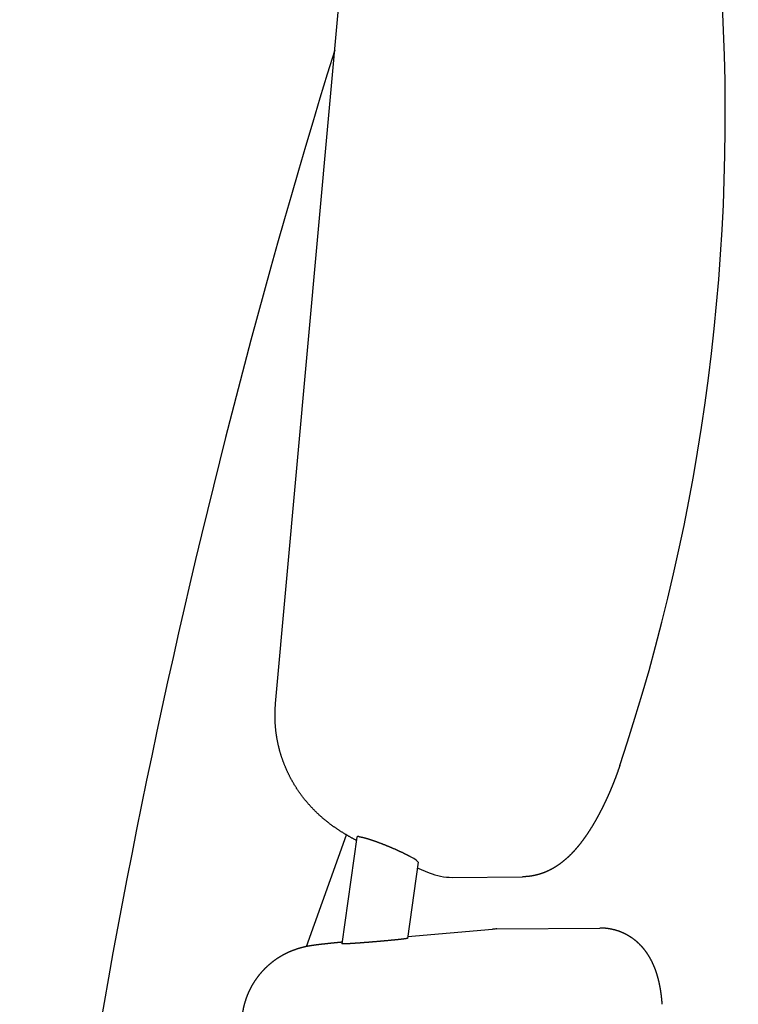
# Model space of a CAD drawing. Extents: x 1292 to 96515, y -55444 to 58338.
# Tile 26 of 80: x 16156 to 16427, y -52522 to -52151. Entities that reach past the tile are written whole.
import ezdxf

# ---------------------------------------------------------------- set-up
doc = ezdxf.new("R2010")
doc.units = 0
doc.layers.get('0').update_dxf_attribs({"linetype": 'CONTINUOUS'})

msp = doc.modelspace()

# ---------------------------------------------------------------- linework, layer by layer
at = {"color": 104, "linetype": 'Continuous'}
for p, q in [((16252.73, -52408.57), (16277.24, -52137.97)), ((16264.34, -52500.1), (16279.42, -52458.07)), ((16283.35, -52458.88), (16277.73, -52499.09)), ((16306.38, -52468.37), (16302.38, -52497.02)), ((16306.09, -52470.45), (16310.61, -52472.35)), ((16319.26, -52474.05), (16345.73, -52473.83)), ((16302.49, -52496.28), (16334.46, -52493.54)), ((16336.05, -52493.47), (16374.87, -52493.15))]:
    msp.add_line(p, q, dxfattribs=at)
for centre, radius, start, end in [((19082.21, -53032.55), 2938.9, 162.78268, 174.59205), ((16319.06, -52452.21), 21.84, 247.2494, 270.5261), ((16336.22, -52514.14), 20.67, 90.4697, 94.8925)]:
    msp.add_arc(centre, radius, start, end, dxfattribs=at)
for centre, major_axis, ratio, start_param, end_param in [((15697.01, -52186.7), (6.22, -749.95), 0.966771, 1.229649, 1.629756), ((16294.81, -52463.71), (11.45, -4.87), 0.106293, 2.819038, 3.170224), ((16294.85, -52463.63), (11.52, -4.78), 0.105297, 0.027412, 0.755838)]:
    msp.add_ellipse(centre, major_axis=major_axis, ratio=ratio, start_param=start_param, end_param=end_param, dxfattribs=at)
for points, knots in [([(16283.17, -52460.16), (16283.04, -52460.1), (16282.79, -52459.96), (16282.42, -52459.76), (16282.04, -52459.56), (16281.67, -52459.35), (16281.3, -52459.15), (16280.93, -52458.94), (16280.56, -52458.73), (16280.19, -52458.52), (16279.82, -52458.31), (16279.46, -52458.09), (16279.09, -52457.87), (16278.73, -52457.65), (16278.36, -52457.43), (16278, -52457.21), (16277.64, -52456.98), (16277.28, -52456.76), (16276.92, -52456.53), (16276.57, -52456.29), (16276.21, -52456.06), (16275.86, -52455.82), (16275.51, -52455.58), (16275.16, -52455.34), (16274.81, -52455.1), (16274.46, -52454.85), (16274.12, -52454.6), (16273.78, -52454.35), (16273.44, -52454.1), (16273.1, -52453.84), (16272.76, -52453.59), (16272.42, -52453.33), (16272.09, -52453.06), (16271.76, -52452.8), (16271.43, -52452.53), (16271.1, -52452.26), (16270.77, -52451.98), (16270.45, -52451.71), (16270.13, -52451.43), (16269.81, -52451.15), (16269.49, -52450.87), (16269.18, -52450.58), (16268.87, -52450.29), (16268.56, -52450), (16268.25, -52449.71), (16267.94, -52449.41), (16267.64, -52449.11), (16267.34, -52448.81), (16267.04, -52448.51), (16266.74, -52448.21), (16266.45, -52447.9), (16266.16, -52447.59), (16265.87, -52447.28), (16265.59, -52446.96), (16265.3, -52446.64), (16265.02, -52446.33), (16264.74, -52446), (16264.47, -52445.68), (16264.2, -52445.35), (16263.93, -52445.02), (16263.66, -52444.69), (16263.4, -52444.36), (16263.14, -52444.02), (16262.88, -52443.69), (16262.62, -52443.35), (16262.37, -52443.01), (16262.12, -52442.66), (16261.87, -52442.32), (16261.63, -52441.97), (16261.38, -52441.62), (16261.14, -52441.27), (16260.91, -52440.91), (16260.67, -52440.56), (16260.44, -52440.2), (16260.22, -52439.84), (16259.99, -52439.48), (16259.77, -52439.12), (16259.55, -52438.75), (16259.34, -52438.39), (16259.13, -52438.02), (16258.92, -52437.65), (16258.71, -52437.28), (16258.51, -52436.9), (16258.31, -52436.53), (16258.11, -52436.15), (16257.92, -52435.77), (16257.73, -52435.39), (16257.54, -52435.01), (16257.36, -52434.62), (16257.18, -52434.24), (16257.01, -52433.85), (16256.83, -52433.46), (16256.66, -52433.07), (16256.5, -52432.68), (16256.33, -52432.29), (16256.17, -52431.9), (16256.02, -52431.5), (16255.86, -52431.1), (16255.71, -52430.71), (16255.56, -52430.31), (16255.42, -52429.91), (16255.28, -52429.51), (16255.14, -52429.1), (16255.01, -52428.7), (16254.87, -52428.3), (16254.75, -52427.89), (16254.62, -52427.48), (16254.5, -52427.08), (16254.39, -52426.67), (16254.27, -52426.26), (16254.17, -52425.85), (16254.06, -52425.44), (16253.96, -52425.02), (16253.86, -52424.61), (16253.76, -52424.2), (16253.67, -52423.78), (16253.58, -52423.36), (16253.5, -52422.95), (16253.41, -52422.53), (16253.34, -52422.11), (16253.26, -52421.69), (16253.19, -52421.28), (16253.12, -52420.86), (16253.06, -52420.44), (16253, -52420.01), (16252.94, -52419.59), (16252.89, -52419.17), (16252.84, -52418.75), (16252.79, -52418.33), (16252.75, -52417.9), (16252.71, -52417.48), (16252.68, -52417.06), (16252.65, -52416.63), (16252.62, -52416.21), (16252.59, -52415.78), (16252.57, -52415.36), (16252.55, -52414.94), (16252.54, -52414.51), (16252.53, -52414.09), (16252.52, -52413.66), (16252.52, -52413.24), (16252.52, -52412.81), (16252.53, -52412.39), (16252.53, -52411.96), (16252.55, -52411.54), (16252.56, -52411.11), (16252.58, -52410.69), (16252.6, -52410.26), (16252.63, -52409.84), (16252.66, -52409.41), (16252.69, -52408.99), (16252.71, -52408.71), (16252.73, -52408.57)], [0, 0, 0, 0, 0.425044, 0.850087, 1.275128, 1.70017, 2.125214, 2.550258, 2.975303, 3.400347, 3.825389, 4.250431, 4.675472, 5.100513, 5.525555, 5.950596, 6.375638, 6.80068, 7.225723, 7.650765, 8.075807, 8.50085, 8.925895, 9.350941, 9.775983, 10.201024, 10.62607, 11.051124, 11.476186, 11.901252, 12.326317, 12.751379, 13.176441, 13.601506, 14.026575, 14.451649, 14.876726, 15.301806, 15.726888, 16.15197, 16.577053, 17.002137, 17.427224, 17.852313, 18.277405, 18.702499, 19.127595, 19.55269, 19.977784, 20.402875, 20.827964, 21.253052, 21.678142, 22.103235, 22.528331, 22.953428, 23.378526, 23.803624, 24.228723, 24.653821, 25.07892, 25.504025, 25.929136, 26.354256, 26.779385, 27.204523, 27.62967, 28.054823, 28.479982, 28.905144, 29.330306, 29.755467, 30.180627, 30.605785, 31.030941, 31.456097, 31.881255, 32.306417, 32.731584, 33.156756, 33.581931, 34.007108, 34.432286, 34.857464, 35.282642, 35.707818, 36.132993, 36.558166, 36.983338, 37.408511, 37.833688, 38.258869, 38.684055, 39.109245, 39.534437, 39.95963, 40.384819, 40.81, 41.235168, 41.660319, 42.08545, 42.510561, 42.935653, 43.360731, 43.7858, 44.210867, 44.635941, 45.061025, 45.486118, 45.911218, 46.336325, 46.761434, 47.186539, 47.61164, 48.036735, 48.461827, 48.886915, 49.312002, 49.737089, 50.162178, 50.587269, 51.012362, 51.437457, 51.862553, 52.287649, 52.712745, 53.137841, 53.562935, 53.988029, 54.413122, 54.838215, 55.263308, 55.6884, 56.113492, 56.538585, 56.963678, 57.388773, 57.813869, 58.238967, 58.664066, 59.089166, 59.514264, 59.93936, 60.364451, 60.789536, 61.214615, 61.639689, 62.064764, 62.489846, 62.914941, 63.340054, 63.76519, 63.76519, 63.76519, 63.76519]), ([(16382.34, -52431.95), (16382.32, -52432), (16382.29, -52432.1), (16382.23, -52432.26), (16382.18, -52432.42), (16382.13, -52432.57), (16382.08, -52432.73), (16382.02, -52432.88), (16381.97, -52433.04), (16381.92, -52433.19), (16381.86, -52433.35), (16381.81, -52433.5), (16381.75, -52433.66), (16381.7, -52433.81), (16381.64, -52433.97), (16381.59, -52434.12), (16381.54, -52434.28), (16381.48, -52434.43), (16381.42, -52434.58), (16381.37, -52434.74), (16381.31, -52434.89), (16381.26, -52435.05), (16381.2, -52435.2), (16381.15, -52435.36), (16381.09, -52435.51), (16381.03, -52435.66), (16380.98, -52435.82), (16380.92, -52435.97), (16380.86, -52436.12), (16380.8, -52436.28), (16380.75, -52436.43), (16380.69, -52436.59), (16380.63, -52436.74), (16380.57, -52436.89), (16380.51, -52437.05), (16380.45, -52437.2), (16380.4, -52437.35), (16380.34, -52437.5), (16380.28, -52437.66), (16380.22, -52437.81), (16380.16, -52437.96), (16380.1, -52438.12), (16380.04, -52438.27), (16379.98, -52438.42), (16379.92, -52438.57), (16379.86, -52438.73), (16379.79, -52438.88), (16379.73, -52439.03), (16379.67, -52439.18), (16379.61, -52439.34), (16379.55, -52439.49), (16379.49, -52439.64), (16379.43, -52439.79), (16379.36, -52439.94), (16379.3, -52440.09), (16379.24, -52440.25), (16379.17, -52440.4), (16379.11, -52440.55), (16379.05, -52440.7), (16378.98, -52440.85), (16378.92, -52441), (16378.86, -52441.15), (16378.79, -52441.3), (16378.73, -52441.46), (16378.66, -52441.61), (16378.6, -52441.76), (16378.53, -52441.91), (16378.47, -52442.06), (16378.4, -52442.21), (16378.34, -52442.36), (16378.27, -52442.51), (16378.21, -52442.66), (16378.14, -52442.81), (16378.07, -52442.96), (16378.01, -52443.11), (16377.94, -52443.26), (16377.87, -52443.41), (16377.81, -52443.56), (16377.74, -52443.71), (16377.67, -52443.86), (16377.6, -52444.01), (16377.54, -52444.16), (16377.47, -52444.31), (16377.4, -52444.46), (16377.33, -52444.6), (16377.26, -52444.75), (16377.19, -52444.9), (16377.12, -52445.05), (16377.05, -52445.2), (16376.98, -52445.35), (16376.91, -52445.5), (16376.84, -52445.64), (16376.77, -52445.79), (16376.7, -52445.94), (16376.63, -52446.09), (16376.56, -52446.24), (16376.49, -52446.38), (16376.42, -52446.53), (16376.35, -52446.68), (16376.28, -52446.83), (16376.2, -52446.97), (16376.13, -52447.12), (16376.06, -52447.27), (16375.99, -52447.42), (16375.91, -52447.56), (16375.84, -52447.71), (16375.77, -52447.86), (16375.69, -52448), (16375.62, -52448.15), (16375.55, -52448.3), (16375.47, -52448.44), (16375.4, -52448.59), (16375.32, -52448.73), (16375.25, -52448.88), (16375.17, -52449.03), (16375.1, -52449.17), (16375.02, -52449.32), (16374.94, -52449.46), (16374.87, -52449.61), (16374.79, -52449.75), (16374.72, -52449.9), (16374.64, -52450.04), (16374.56, -52450.19), (16374.48, -52450.33), (16374.41, -52450.48), (16374.33, -52450.62), (16374.25, -52450.77), (16374.17, -52450.91), (16374.1, -52451.05), (16374.02, -52451.2), (16373.94, -52451.34), (16373.86, -52451.49), (16373.78, -52451.63), (16373.7, -52451.77), (16373.62, -52451.92), (16373.54, -52452.06), (16373.46, -52452.2), (16373.38, -52452.35), (16373.3, -52452.49), (16373.22, -52452.63), (16373.13, -52452.77), (16373.05, -52452.92), (16372.97, -52453.06), (16372.89, -52453.2), (16372.81, -52453.34), (16372.72, -52453.48), (16372.64, -52453.62), (16372.56, -52453.77), (16372.47, -52453.91), (16372.39, -52454.05), (16372.31, -52454.19), (16372.22, -52454.33), (16372.14, -52454.47), (16372.05, -52454.61), (16371.97, -52454.75), (16371.88, -52454.89), (16371.8, -52455.03), (16371.71, -52455.17), (16371.63, -52455.31), (16371.54, -52455.45), (16371.45, -52455.59), (16371.36, -52455.73), (16371.28, -52455.87), (16371.19, -52456.01), (16371.1, -52456.14), (16371.01, -52456.28), (16370.93, -52456.42), (16370.84, -52456.56), (16370.75, -52456.7), (16370.66, -52456.83), (16370.57, -52456.97), (16370.48, -52457.11), (16370.39, -52457.25), (16370.3, -52457.38), (16370.21, -52457.52), (16370.12, -52457.66), (16370.02, -52457.79), (16369.93, -52457.93), (16369.84, -52458.06), (16369.75, -52458.2), (16369.65, -52458.33), (16369.56, -52458.47), (16369.47, -52458.6), (16369.37, -52458.74), (16369.28, -52458.87), (16369.19, -52459.01), (16369.09, -52459.14), (16369, -52459.27), (16368.9, -52459.41), (16368.81, -52459.54), (16368.71, -52459.67), (16368.61, -52459.81), (16368.52, -52459.94), (16368.42, -52460.07), (16368.32, -52460.2), (16368.22, -52460.34), (16368.12, -52460.47), (16368.03, -52460.6), (16367.93, -52460.73), (16367.83, -52460.86), (16367.73, -52460.99), (16367.63, -52461.12), (16367.53, -52461.25), (16367.43, -52461.38), (16367.33, -52461.51), (16367.22, -52461.64), (16367.12, -52461.76), (16367.02, -52461.89), (16366.92, -52462.02), (16366.81, -52462.15), (16366.71, -52462.28), (16366.61, -52462.4), (16366.5, -52462.53), (16366.4, -52462.65), (16366.29, -52462.78), (16366.19, -52462.91), (16366.08, -52463.03), (16365.97, -52463.16), (16365.87, -52463.28), (16365.76, -52463.4), (16365.65, -52463.53), (16365.54, -52463.65), (16365.43, -52463.77), (16365.32, -52463.9), (16365.21, -52464.02), (16365.1, -52464.14), (16364.99, -52464.26), (16364.88, -52464.38), (16364.77, -52464.5), (16364.66, -52464.62), (16364.55, -52464.74), (16364.43, -52464.86), (16364.32, -52464.98), (16364.21, -52465.1), (16364.09, -52465.22), (16363.98, -52465.33), (16363.86, -52465.45), (16363.75, -52465.57), (16363.63, -52465.68), (16363.51, -52465.8), (16363.4, -52465.91), (16363.28, -52466.03), (16363.16, -52466.14), (16363.04, -52466.25), (16362.92, -52466.37), (16362.8, -52466.48), (16362.68, -52466.59), (16362.56, -52466.7), (16362.44, -52466.81), (16362.32, -52466.92), (16362.2, -52467.03), (16362.07, -52467.14), (16361.95, -52467.25), (16361.83, -52467.35), (16361.7, -52467.46), (16361.58, -52467.57), (16361.45, -52467.67), (16361.33, -52467.78), (16361.2, -52467.88), (16361.07, -52467.99), (16360.95, -52468.09), (16360.82, -52468.19), (16360.69, -52468.29), (16360.56, -52468.4), (16360.43, -52468.5), (16360.3, -52468.6), (16360.17, -52468.69), (16360.04, -52468.79), (16359.91, -52468.89), (16359.77, -52468.99), (16359.64, -52469.08), (16359.51, -52469.18), (16359.37, -52469.27), (16359.24, -52469.37), (16359.1, -52469.46), (16358.97, -52469.55), (16358.83, -52469.64), (16358.69, -52469.74), (16358.56, -52469.83), (16358.42, -52469.91), (16358.28, -52470), (16358.14, -52470.09), (16358, -52470.18), (16357.86, -52470.26), (16357.72, -52470.35), (16357.58, -52470.43), (16357.44, -52470.51), (16357.3, -52470.6), (16357.16, -52470.68), (16357.01, -52470.76), (16356.87, -52470.84), (16356.73, -52470.92), (16356.58, -52471), (16356.44, -52471.07), (16356.29, -52471.15), (16356.15, -52471.22), (16356, -52471.3), (16355.85, -52471.37), (16355.71, -52471.44), (16355.56, -52471.51), (16355.41, -52471.58), (16355.26, -52471.65), (16355.11, -52471.72), (16354.96, -52471.79), (16354.81, -52471.86), (16354.66, -52471.92), (16354.51, -52471.99), (16354.36, -52472.05), (16354.21, -52472.11), (16354.05, -52472.17), (16353.9, -52472.23), (16353.75, -52472.29), (16353.6, -52472.35), (16353.44, -52472.41), (16353.29, -52472.46), (16353.13, -52472.52), (16352.98, -52472.57), (16352.82, -52472.63), (16352.67, -52472.68), (16352.51, -52472.73), (16352.35, -52472.78), (16352.2, -52472.83), (16352.04, -52472.87), (16351.88, -52472.92), (16351.73, -52472.97), (16351.57, -52473.01), (16351.41, -52473.05), (16351.25, -52473.1), (16351.09, -52473.14), (16350.93, -52473.18), (16350.77, -52473.21), (16350.61, -52473.25), (16350.45, -52473.29), (16350.29, -52473.32), (16350.13, -52473.36), (16349.97, -52473.39), (16349.81, -52473.42), (16349.65, -52473.45), (16349.49, -52473.48), (16349.33, -52473.51), (16349.16, -52473.54), (16349, -52473.56), (16348.84, -52473.59), (16348.68, -52473.61), (16348.52, -52473.63), (16348.35, -52473.66), (16348.19, -52473.68), (16348.03, -52473.69), (16347.86, -52473.71), (16347.7, -52473.73), (16347.54, -52473.74), (16347.37, -52473.76), (16347.21, -52473.77), (16347.05, -52473.78), (16346.88, -52473.79), (16346.72, -52473.8), (16346.55, -52473.81), (16346.39, -52473.82), (16346.23, -52473.82), (16346.06, -52473.83), (16345.9, -52473.83), (16345.79, -52473.83), (16345.73, -52473.83)], [0, 0, 0, 0, 0.164049, 0.328097, 0.492145, 0.656193, 0.820241, 0.984289, 1.148337, 1.312385, 1.476433, 1.640481, 1.804529, 1.968577, 2.132625, 2.296673, 2.460721, 2.624769, 2.788816, 2.952864, 3.116912, 3.28096, 3.445008, 3.609056, 3.773104, 3.937152, 4.1012, 4.265248, 4.429296, 4.593344, 4.757392, 4.92144, 5.085488, 5.249536, 5.413584, 5.577632, 5.74168, 5.905728, 6.069776, 6.233824, 6.397872, 6.56192, 6.725968, 6.890016, 7.054064, 7.218112, 7.38216, 7.546208, 7.710256, 7.874304, 8.038352, 8.2024, 8.366448, 8.530496, 8.694544, 8.858592, 9.022639, 9.186687, 9.350735, 9.514783, 9.678831, 9.842879, 10.006927, 10.170975, 10.335023, 10.499071, 10.663119, 10.827167, 10.991215, 11.155263, 11.319311, 11.483359, 11.647407, 11.811455, 11.975503, 12.139551, 12.303599, 12.467647, 12.631695, 12.795743, 12.959791, 13.123839, 13.287887, 13.451935, 13.615983, 13.780031, 13.944079, 14.108127, 14.272175, 14.436223, 14.600271, 14.764319, 14.928367, 15.092415, 15.256463, 15.420511, 15.584559, 15.748607, 15.912655, 16.076703, 16.240751, 16.404799, 16.568847, 16.732895, 16.896943, 17.060991, 17.225039, 17.389087, 17.553136, 17.717184, 17.881232, 18.04528, 18.209328, 18.373376, 18.537424, 18.701472, 18.86552, 19.029568, 19.193616, 19.357664, 19.521712, 19.68576, 19.849808, 20.013856, 20.177904, 20.341952, 20.506, 20.670049, 20.834097, 20.998145, 21.162193, 21.326241, 21.490289, 21.654337, 21.818385, 21.982433, 22.146481, 22.310529, 22.474578, 22.638626, 22.802674, 22.966722, 23.13077, 23.294818, 23.458866, 23.622914, 23.786963, 23.951011, 24.115059, 24.279107, 24.443155, 24.607203, 24.771252, 24.9353, 25.099348, 25.263396, 25.427444, 25.591492, 25.755541, 25.919589, 26.083637, 26.247685, 26.411734, 26.575782, 26.73983, 26.903878, 27.067926, 27.231975, 27.396023, 27.560071, 27.72412, 27.888168, 28.052216, 28.216264, 28.380313, 28.544361, 28.708409, 28.872458, 29.036506, 29.200554, 29.364603, 29.528651, 29.6927, 29.856748, 30.020796, 30.184845, 30.348893, 30.512942, 30.67699, 30.841039, 31.005087, 31.169136, 31.333184, 31.497233, 31.661281, 31.82533, 31.989378, 32.153427, 32.317476, 32.481524, 32.645573, 32.809622, 32.97367, 33.137719, 33.301768, 33.465816, 33.629865, 33.793914, 33.957963, 34.122012, 34.286061, 34.450109, 34.614158, 34.778207, 34.942256, 35.106305, 35.270354, 35.434404, 35.598453, 35.762502, 35.926552, 36.090601, 36.25465, 36.4187, 36.582749, 36.746799, 36.910849, 37.074898, 37.238948, 37.402998, 37.567048, 37.731098, 37.895147, 38.059197, 38.223247, 38.387298, 38.551348, 38.715398, 38.879448, 39.043499, 39.207549, 39.3716, 39.53565, 39.699701, 39.863752, 40.027803, 40.191853, 40.355904, 40.519956, 40.684007, 40.848059, 41.01211, 41.176161, 41.340213, 41.504264, 41.668315, 41.832366, 41.996417, 42.160469, 42.32452, 42.488572, 42.652623, 42.816675, 42.980727, 43.144779, 43.308832, 43.472884, 43.636936, 43.800989, 43.965042, 44.129094, 44.293147, 44.4572, 44.621254, 44.785307, 44.949361, 45.113415, 45.277468, 45.441522, 45.605576, 45.769631, 45.933685, 46.09774, 46.261795, 46.425851, 46.589908, 46.753963, 46.918018, 47.082073, 47.246126, 47.41018, 47.574234, 47.73829, 47.90235, 48.066413, 48.230482, 48.394554, 48.558631, 48.722711, 48.886793, 49.050877, 49.214962, 49.379049, 49.543137, 49.707225, 49.871314, 50.035404, 50.199493, 50.363583, 50.527673, 50.691763, 50.855852, 51.019942, 51.184032, 51.348121, 51.512212, 51.676303, 51.840395, 52.004489, 52.168584, 52.33268, 52.496777, 52.660874, 52.824973, 52.989073, 53.153174, 53.317277, 53.481381, 53.645488, 53.809597, 53.973708, 54.137821, 54.301936, 54.466051, 54.630166, 54.794281, 54.958394, 55.122506, 55.286615, 55.450722, 55.614825, 55.778925, 55.943022, 56.107115, 56.271204, 56.435289, 56.599371, 56.76345, 56.927526, 57.091599, 57.255669, 57.419738, 57.583805, 57.747871, 57.911938, 58.076007, 58.24008, 58.404157, 58.568242, 58.732334, 58.896436, 59.060548, 59.060548, 59.060548, 59.060548]), ([(16284.11, -52458.71), (16284.13, -52458.71), (16284.17, -52458.71), (16284.23, -52458.72), (16284.29, -52458.73), (16284.36, -52458.74), (16284.43, -52458.75), (16284.49, -52458.76), (16284.56, -52458.77), (16284.64, -52458.78), (16284.71, -52458.79), (16284.79, -52458.81), (16284.86, -52458.82), (16284.94, -52458.84), (16285.02, -52458.86), (16285.1, -52458.88), (16285.19, -52458.89), (16285.27, -52458.91), (16285.36, -52458.93), (16285.45, -52458.96), (16285.54, -52458.98), (16285.63, -52459), (16285.72, -52459.02), (16285.82, -52459.05), (16285.91, -52459.07), (16286.01, -52459.1), (16286.07, -52459.11), (16286.1, -52459.12)], [0, 0, 0, 0, 0.059422, 0.120893, 0.184392, 0.249895, 0.317378, 0.386814, 0.458178, 0.531442, 0.606576, 0.683551, 0.762339, 0.842908, 0.925228, 1.009269, 1.094999, 1.182387, 1.271403, 1.362016, 1.454195, 1.54791, 1.643131, 1.739829, 1.837974, 1.937538, 2.038495, 2.038495, 2.038495, 2.038495]), ([(16286.1, -52459.12), (16286.17, -52459.14), (16286.3, -52459.17), (16286.49, -52459.23), (16286.69, -52459.28), (16286.9, -52459.34), (16287.11, -52459.41), (16287.33, -52459.47), (16287.55, -52459.54), (16287.77, -52459.61), (16288, -52459.68), (16288.23, -52459.75), (16288.46, -52459.83), (16288.7, -52459.91), (16288.94, -52459.99), (16289.19, -52460.07), (16289.44, -52460.16), (16289.69, -52460.24), (16289.94, -52460.33), (16290.2, -52460.42), (16290.46, -52460.51), (16290.72, -52460.61), (16290.98, -52460.7), (16291.25, -52460.8), (16291.51, -52460.9), (16291.78, -52461), (16292.05, -52461.1), (16292.33, -52461.21), (16292.6, -52461.31), (16292.87, -52461.42), (16293.15, -52461.52), (16293.43, -52461.63), (16293.7, -52461.74), (16293.98, -52461.85), (16294.26, -52461.97), (16294.54, -52462.08), (16294.82, -52462.19), (16295.1, -52462.31), (16295.37, -52462.42), (16295.65, -52462.54), (16295.93, -52462.65), (16296.21, -52462.77), (16296.49, -52462.89), (16296.76, -52463.01), (16297.04, -52463.13), (16297.31, -52463.25), (16297.59, -52463.37), (16297.86, -52463.49), (16298.13, -52463.61), (16298.4, -52463.73), (16298.66, -52463.85), (16298.93, -52463.97), (16299.19, -52464.09), (16299.45, -52464.21), (16299.71, -52464.33), (16299.96, -52464.45), (16300.22, -52464.57), (16300.47, -52464.68), (16300.71, -52464.8), (16300.96, -52464.92), (16301.2, -52465.04), (16301.43, -52465.15), (16301.67, -52465.27), (16301.9, -52465.39), (16302.12, -52465.5), (16302.35, -52465.61), (16302.56, -52465.73), (16302.78, -52465.84), (16302.98, -52465.95), (16303.19, -52466.06), (16303.39, -52466.16), (16303.52, -52466.24), (16303.58, -52466.27)], [0, 0, 0, 0, 0.198195, 0.401986, 0.611217, 0.825736, 1.045386, 1.270008, 1.499445, 1.733538, 1.972127, 2.215052, 2.462155, 2.713276, 2.968257, 3.226941, 3.489172, 3.754796, 4.02366, 4.295612, 4.570499, 4.848168, 5.128469, 5.411248, 5.696353, 5.983632, 6.272933, 6.564103, 6.856991, 7.151446, 7.447316, 7.744449, 8.042695, 8.341903, 8.641924, 8.942606, 9.243801, 9.545359, 9.847132, 10.148971, 10.450728, 10.752256, 11.053408, 11.354036, 11.653988, 11.953114, 12.251258, 12.548267, 12.843983, 13.138248, 13.430904, 13.721789, 14.010743, 14.297603, 14.582205, 14.864385, 15.143979, 15.420821, 15.694744, 15.965583, 16.23317, 16.497339, 16.757922, 17.014794, 17.267883, 17.517038, 17.762042, 18.002636, 18.238555, 18.469548, 18.695411, 18.916018, 18.916018, 18.916018, 18.916018]), ([(16398.32, -52521.83), (16398.31, -52521.79), (16398.31, -52521.71), (16398.3, -52521.59), (16398.29, -52521.46), (16398.28, -52521.34), (16398.27, -52521.21), (16398.26, -52521.09), (16398.25, -52520.96), (16398.24, -52520.84), (16398.23, -52520.71), (16398.22, -52520.59), (16398.21, -52520.46), (16398.2, -52520.34), (16398.19, -52520.22), (16398.18, -52520.09), (16398.17, -52519.97), (16398.15, -52519.84), (16398.14, -52519.72), (16398.13, -52519.59), (16398.11, -52519.47), (16398.1, -52519.35), (16398.09, -52519.22), (16398.07, -52519.1), (16398.06, -52518.97), (16398.05, -52518.85), (16398.03, -52518.73), (16398.02, -52518.6), (16398, -52518.48), (16397.98, -52518.35), (16397.97, -52518.23), (16397.95, -52518.11), (16397.94, -52517.98), (16397.92, -52517.86), (16397.9, -52517.73), (16397.89, -52517.61), (16397.87, -52517.49), (16397.85, -52517.36), (16397.83, -52517.24), (16397.81, -52517.12), (16397.79, -52516.99), (16397.78, -52516.87), (16397.76, -52516.75), (16397.74, -52516.62), (16397.72, -52516.5), (16397.7, -52516.38), (16397.68, -52516.25), (16397.65, -52516.13), (16397.63, -52516.01), (16397.61, -52515.88), (16397.59, -52515.76), (16397.57, -52515.64), (16397.55, -52515.52), (16397.52, -52515.39), (16397.5, -52515.27), (16397.48, -52515.15), (16397.45, -52515.02), (16397.43, -52514.9), (16397.4, -52514.78), (16397.38, -52514.66), (16397.35, -52514.53), (16397.33, -52514.41), (16397.3, -52514.29), (16397.28, -52514.17), (16397.25, -52514.05), (16397.23, -52513.92), (16397.2, -52513.8), (16397.17, -52513.68), (16397.14, -52513.56), (16397.12, -52513.44), (16397.09, -52513.31), (16397.06, -52513.19), (16397.03, -52513.07), (16397, -52512.95), (16396.97, -52512.83), (16396.94, -52512.71), (16396.91, -52512.59), (16396.88, -52512.46), (16396.85, -52512.34), (16396.82, -52512.22), (16396.79, -52512.1), (16396.75, -52511.98), (16396.72, -52511.86), (16396.69, -52511.74), (16396.65, -52511.62), (16396.62, -52511.5), (16396.59, -52511.38), (16396.55, -52511.26), (16396.52, -52511.14), (16396.48, -52511.02), (16396.45, -52510.9), (16396.41, -52510.78), (16396.38, -52510.66), (16396.34, -52510.54), (16396.3, -52510.42), (16396.26, -52510.3), (16396.23, -52510.18), (16396.19, -52510.07), (16396.15, -52509.95), (16396.11, -52509.83), (16396.07, -52509.71), (16396.03, -52509.59), (16395.99, -52509.47), (16395.95, -52509.35), (16395.91, -52509.24), (16395.87, -52509.12), (16395.82, -52509), (16395.78, -52508.88), (16395.74, -52508.77), (16395.7, -52508.65), (16395.65, -52508.53), (16395.61, -52508.42), (16395.56, -52508.3), (16395.52, -52508.18), (16395.47, -52508.07), (16395.43, -52507.95), (16395.38, -52507.83), (16395.33, -52507.72), (16395.28, -52507.6), (16395.24, -52507.49), (16395.19, -52507.37), (16395.14, -52507.26), (16395.09, -52507.14), (16395.04, -52507.03), (16394.99, -52506.91), (16394.94, -52506.8), (16394.89, -52506.69), (16394.84, -52506.57), (16394.78, -52506.46), (16394.73, -52506.35), (16394.68, -52506.23), (16394.62, -52506.12), (16394.57, -52506.01), (16394.52, -52505.9), (16394.46, -52505.78), (16394.4, -52505.67), (16394.35, -52505.56), (16394.29, -52505.45), (16394.23, -52505.34), (16394.18, -52505.23), (16394.12, -52505.12), (16394.06, -52505.01), (16394, -52504.9), (16393.94, -52504.79), (16393.88, -52504.68), (16393.82, -52504.57), (16393.76, -52504.46), (16393.7, -52504.35), (16393.63, -52504.24), (16393.57, -52504.13), (16393.51, -52504.03), (16393.44, -52503.92), (16393.38, -52503.81), (16393.31, -52503.71), (16393.25, -52503.6), (16393.18, -52503.49), (16393.12, -52503.39), (16393.05, -52503.28), (16392.98, -52503.18), (16392.91, -52503.07), (16392.84, -52502.97), (16392.78, -52502.86), (16392.71, -52502.76), (16392.64, -52502.66), (16392.56, -52502.55), (16392.49, -52502.45), (16392.42, -52502.35), (16392.35, -52502.25), (16392.28, -52502.15), (16392.2, -52502.05), (16392.13, -52501.95), (16392.05, -52501.84), (16391.98, -52501.75), (16391.9, -52501.65), (16391.83, -52501.55), (16391.75, -52501.45), (16391.67, -52501.35), (16391.6, -52501.25), (16391.52, -52501.15), (16391.44, -52501.06), (16391.36, -52500.96), (16391.28, -52500.87), (16391.2, -52500.77), (16391.12, -52500.67), (16391.04, -52500.58), (16390.95, -52500.49), (16390.87, -52500.39), (16390.79, -52500.3), (16390.71, -52500.21), (16390.62, -52500.11), (16390.54, -52500.02), (16390.45, -52499.93), (16390.37, -52499.84), (16390.28, -52499.75), (16390.19, -52499.66), (16390.11, -52499.57), (16390.02, -52499.48), (16389.93, -52499.39), (16389.84, -52499.3), (16389.75, -52499.21), (16389.66, -52499.13), (16389.57, -52499.04), (16389.48, -52498.95), (16389.39, -52498.87), (16389.3, -52498.78), (16389.21, -52498.7), (16389.12, -52498.62), (16389.02, -52498.53), (16388.93, -52498.45), (16388.84, -52498.37), (16388.74, -52498.28), (16388.65, -52498.2), (16388.55, -52498.12), (16388.46, -52498.04), (16388.36, -52497.96), (16388.26, -52497.88), (16388.17, -52497.8), (16388.07, -52497.73), (16387.97, -52497.65), (16387.87, -52497.57), (16387.77, -52497.5), (16387.67, -52497.42), (16387.57, -52497.35), (16387.47, -52497.27), (16387.37, -52497.2), (16387.27, -52497.12), (16387.17, -52497.05), (16387.07, -52496.98), (16386.97, -52496.91), (16386.86, -52496.84), (16386.76, -52496.77), (16386.66, -52496.7), (16386.55, -52496.63), (16386.45, -52496.56), (16386.34, -52496.49), (16386.24, -52496.42), (16386.13, -52496.36), (16386.03, -52496.29), (16385.92, -52496.22), (16385.81, -52496.16), (16385.71, -52496.09), (16385.6, -52496.03), (16385.49, -52495.97), (16385.38, -52495.91), (16385.27, -52495.84), (16385.17, -52495.78), (16385.06, -52495.72), (16384.95, -52495.66), (16384.84, -52495.6), (16384.73, -52495.54), (16384.62, -52495.49), (16384.5, -52495.43), (16384.39, -52495.37), (16384.28, -52495.32), (16384.17, -52495.26), (16384.06, -52495.21), (16383.94, -52495.15), (16383.83, -52495.1), (16383.72, -52495.05), (16383.6, -52495), (16383.49, -52494.95), (16383.38, -52494.9), (16383.26, -52494.85), (16383.15, -52494.8), (16383.03, -52494.75), (16382.92, -52494.7), (16382.8, -52494.65), (16382.68, -52494.61), (16382.57, -52494.56), (16382.45, -52494.52), (16382.33, -52494.47), (16382.22, -52494.43), (16382.1, -52494.39), (16381.98, -52494.34), (16381.86, -52494.3), (16381.75, -52494.26), (16381.63, -52494.22), (16381.51, -52494.18), (16381.39, -52494.14), (16381.27, -52494.11), (16381.15, -52494.07), (16381.03, -52494.03), (16380.91, -52494), (16380.79, -52493.96), (16380.67, -52493.93), (16380.55, -52493.89), (16380.43, -52493.86), (16380.31, -52493.83), (16380.19, -52493.8), (16380.07, -52493.77), (16379.95, -52493.74), (16379.83, -52493.71), (16379.71, -52493.68), (16379.58, -52493.65), (16379.46, -52493.62), (16379.34, -52493.6), (16379.22, -52493.57), (16379.09, -52493.55), (16378.97, -52493.52), (16378.85, -52493.5), (16378.73, -52493.48), (16378.6, -52493.46), (16378.48, -52493.43), (16378.36, -52493.41), (16378.23, -52493.39), (16378.11, -52493.38), (16377.99, -52493.36), (16377.86, -52493.34), (16377.74, -52493.32), (16377.62, -52493.31), (16377.49, -52493.29), (16377.37, -52493.28), (16377.24, -52493.26), (16377.12, -52493.25), (16376.99, -52493.24), (16376.87, -52493.23), (16376.75, -52493.22), (16376.62, -52493.21), (16376.5, -52493.2), (16376.37, -52493.19), (16376.25, -52493.18), (16376.12, -52493.18), (16376, -52493.17), (16375.87, -52493.16), (16375.75, -52493.16), (16375.62, -52493.16), (16375.5, -52493.15), (16375.37, -52493.15), (16375.25, -52493.15), (16375.12, -52493.15), (16375, -52493.15), (16374.92, -52493.15), (16374.87, -52493.15)], [0, 0, 0, 0, 0.124904, 0.249808, 0.374711, 0.499614, 0.624518, 0.749421, 0.874325, 0.999228, 1.124132, 1.249035, 1.373939, 1.498842, 1.623746, 1.748649, 1.873553, 1.998456, 2.123359, 2.248263, 2.373166, 2.49807, 2.622973, 2.747877, 2.87278, 2.997684, 3.122587, 3.247491, 3.372394, 3.497298, 3.622201, 3.747105, 3.872008, 3.996912, 4.121815, 4.246719, 4.371622, 4.496526, 4.621429, 4.746333, 4.871236, 4.99614, 5.121043, 5.245947, 5.37085, 5.495754, 5.620657, 5.745561, 5.870464, 5.995368, 6.120271, 6.245175, 6.370078, 6.494982, 6.619885, 6.744789, 6.869692, 6.994596, 7.119499, 7.244403, 7.369307, 7.49421, 7.619114, 7.744017, 7.868921, 7.993824, 8.118728, 8.243632, 8.368535, 8.493439, 8.618342, 8.743246, 8.86815, 8.993053, 9.117957, 9.24286, 9.367764, 9.492668, 9.617571, 9.742475, 9.867379, 9.992282, 10.117186, 10.24209, 10.366993, 10.491897, 10.616801, 10.741705, 10.866608, 10.991512, 11.116416, 11.24132, 11.366223, 11.491127, 11.616031, 11.740935, 11.865839, 11.990743, 12.115646, 12.24055, 12.365454, 12.490358, 12.615262, 12.740166, 12.86507, 12.989974, 13.114878, 13.239782, 13.364686, 13.48959, 13.614494, 13.739398, 13.864302, 13.989207, 14.114111, 14.239015, 14.363919, 14.488823, 14.613728, 14.738632, 14.863536, 14.988441, 15.113345, 15.23825, 15.363154, 15.488059, 15.612963, 15.737867, 15.862772, 15.987677, 16.112582, 16.237488, 16.362394, 16.4873, 16.612207, 16.737113, 16.86202, 16.986926, 17.111833, 17.236739, 17.361646, 17.486553, 17.61146, 17.736367, 17.861274, 17.986181, 18.111088, 18.235996, 18.360903, 18.485811, 18.610719, 18.735627, 18.860535, 18.985443, 19.110352, 19.235262, 19.360171, 19.485081, 19.609991, 19.734901, 19.859812, 19.984723, 20.109634, 20.234545, 20.359456, 20.484366, 20.609276, 20.734186, 20.859095, 20.984004, 21.108912, 21.233821, 21.358729, 21.483638, 21.608547, 21.733457, 21.858366, 21.983276, 22.108186, 22.233096, 22.358006, 22.482917, 22.607827, 22.732738, 22.857648, 22.982559, 23.10747, 23.232381, 23.357292, 23.482204, 23.607115, 23.732027, 23.856939, 23.981851, 24.106763, 24.231675, 24.356588, 24.481501, 24.606413, 24.731326, 24.856239, 24.981152, 25.106065, 25.230979, 25.355892, 25.480806, 25.605719, 25.730633, 25.855548, 25.980462, 26.105377, 26.230292, 26.355208, 26.480123, 26.605038, 26.729953, 26.854868, 26.979782, 27.104696, 27.22961, 27.354523, 27.479437, 27.604352, 27.729268, 27.854186, 27.979105, 28.104027, 28.228952, 28.353879, 28.478808, 28.603739, 28.728673, 28.853608, 28.978544, 29.103482, 29.228422, 29.353362, 29.478303, 29.603246, 29.728188, 29.853132, 29.978076, 30.10302, 30.227964, 30.352908, 30.477851, 30.602793, 30.727734, 30.852673, 30.977611, 31.102547, 31.227481, 31.352412, 31.477341, 31.602268, 31.727191, 31.852113, 31.977032, 32.10195, 32.226868, 32.351784, 32.4767, 32.601617, 32.726534, 32.851452, 32.97637, 33.10129, 33.226209, 33.351129, 33.47605, 33.60097, 33.725891, 33.850811, 33.975732, 34.100652, 34.225573, 34.350493, 34.475413, 34.600333, 34.725253, 34.850174, 34.975094, 35.100014, 35.224935, 35.349855, 35.474776, 35.599696, 35.724617, 35.849538, 35.974459, 36.09938, 36.224301, 36.349222, 36.474143, 36.599064, 36.723986, 36.848907, 36.973828, 37.098749, 37.22367, 37.348592, 37.473513, 37.598433, 37.723354, 37.848275, 37.973196, 38.098117, 38.223039, 38.34796, 38.472882, 38.597804, 38.722727, 38.84765, 38.972574, 39.097497, 39.222421, 39.347344, 39.472266, 39.597188, 39.722108, 39.847027, 39.971945, 40.096861, 40.221776, 40.346691, 40.471606, 40.596524, 40.721443, 40.846366, 40.971293, 41.096226, 41.221163, 41.221163, 41.221163, 41.221163]), ([(16299.23, -52497.46), (16299.15, -52497.46), (16298.99, -52497.48), (16298.76, -52497.51), (16298.51, -52497.53), (16298.26, -52497.56), (16298, -52497.58), (16297.73, -52497.61), (16297.46, -52497.64), (16297.18, -52497.67), (16296.9, -52497.69), (16296.61, -52497.72), (16296.31, -52497.75), (16296.01, -52497.78), (16295.71, -52497.81), (16295.39, -52497.84), (16295.08, -52497.87), (16294.76, -52497.9), (16294.44, -52497.93), (16294.11, -52497.96), (16293.78, -52497.99), (16293.44, -52498.02), (16293.1, -52498.05), (16292.76, -52498.08), (16292.42, -52498.11), (16292.07, -52498.14), (16291.72, -52498.17), (16291.37, -52498.2), (16291.02, -52498.23), (16290.67, -52498.26), (16290.31, -52498.29), (16289.96, -52498.32), (16289.6, -52498.35), (16289.25, -52498.38), (16288.9, -52498.41), (16288.54, -52498.44), (16288.19, -52498.47), (16287.84, -52498.5), (16287.49, -52498.52), (16287.14, -52498.55), (16286.8, -52498.58), (16286.46, -52498.61), (16286.12, -52498.63), (16285.78, -52498.66), (16285.45, -52498.68), (16285.12, -52498.71), (16284.8, -52498.73), (16284.48, -52498.76), (16284.16, -52498.78), (16283.85, -52498.8), (16283.55, -52498.82), (16283.25, -52498.84), (16282.95, -52498.86), (16282.67, -52498.88), (16282.39, -52498.9), (16282.11, -52498.92), (16281.85, -52498.94), (16281.59, -52498.96), (16281.33, -52498.97), (16281.09, -52498.99), (16280.85, -52499), (16280.62, -52499.02), (16280.4, -52499.03), (16280.18, -52499.04), (16279.98, -52499.05), (16279.78, -52499.06), (16279.59, -52499.07), (16279.41, -52499.08), (16279.24, -52499.09), (16279.08, -52499.1), (16278.93, -52499.1), (16278.78, -52499.11), (16278.65, -52499.11), (16278.52, -52499.12), (16278.4, -52499.12), (16278.3, -52499.12), (16278.2, -52499.12), (16278.11, -52499.13), (16278.03, -52499.13), (16277.96, -52499.12), (16277.9, -52499.12), (16277.85, -52499.12), (16277.81, -52499.12), (16277.77, -52499.11), (16277.75, -52499.11), (16277.74, -52499.1), (16277.73, -52499.1), (16277.73, -52499.09)], [0, 0, 0, 0, 0.233104, 0.473335, 0.720544, 0.974575, 1.235265, 1.502447, 1.775944, 2.055575, 2.341152, 2.632479, 2.929356, 3.231576, 3.538923, 3.851179, 4.168116, 4.489501, 4.815094, 5.144651, 5.477919, 5.814639, 6.154546, 6.497366, 6.84282, 7.190624, 7.540487, 7.892114, 8.245206, 8.599457, 8.95456, 9.310201, 9.666066, 10.021836, 10.377189, 10.731802, 11.08535, 11.437505, 11.787939, 12.136327, 12.482346, 12.825677, 13.166002, 13.503008, 13.836385, 14.16583, 14.491042, 14.811726, 15.127593, 15.438362, 15.743755, 16.043504, 16.337347, 16.62503, 16.906309, 17.180951, 17.44873, 17.709433, 17.962855, 18.208801, 18.447085, 18.677532, 18.899976, 19.114261, 19.320238, 19.517772, 19.706732, 19.887001, 20.05847, 20.221037, 20.374613, 20.519115, 20.654471, 20.780616, 20.897492, 21.005051, 21.103252, 21.192061, 21.271455, 21.341418, 21.401946, 21.453049, 21.494756, 21.527134, 21.550332, 21.564784, 21.572516, 21.572516, 21.572516, 21.572516]), ([(16302.38, -52497.02), (16302.38, -52497.02), (16302.38, -52497.02), (16302.38, -52497.03), (16302.37, -52497.03), (16302.36, -52497.04), (16302.35, -52497.04), (16302.34, -52497.04), (16302.33, -52497.05), (16302.31, -52497.05), (16302.29, -52497.06), (16302.27, -52497.06), (16302.25, -52497.07), (16302.22, -52497.07), (16302.19, -52497.08), (16302.16, -52497.09), (16302.13, -52497.09), (16302.1, -52497.1), (16302.06, -52497.1), (16302.02, -52497.11), (16301.98, -52497.12), (16301.94, -52497.12), (16301.9, -52497.13), (16301.85, -52497.14), (16301.8, -52497.15), (16301.75, -52497.15), (16301.7, -52497.16), (16301.65, -52497.17), (16301.59, -52497.18), (16301.53, -52497.18), (16301.47, -52497.19), (16301.41, -52497.2), (16301.34, -52497.21), (16301.28, -52497.22), (16301.21, -52497.23), (16301.14, -52497.24), (16301.07, -52497.25), (16300.99, -52497.25), (16300.92, -52497.26), (16300.84, -52497.27), (16300.76, -52497.28), (16300.68, -52497.29), (16300.59, -52497.3), (16300.51, -52497.31), (16300.42, -52497.32), (16300.33, -52497.33), (16300.24, -52497.34), (16300.15, -52497.35), (16300.05, -52497.37), (16299.95, -52497.38), (16299.86, -52497.39), (16299.75, -52497.4), (16299.65, -52497.41), (16299.55, -52497.42), (16299.44, -52497.43), (16299.34, -52497.44), (16299.26, -52497.45), (16299.23, -52497.46)], [0, 0, 0, 0, 0.003873, 0.009151, 0.016235, 0.025286, 0.036378, 0.049549, 0.06482, 0.0822, 0.101697, 0.123314, 0.147049, 0.172903, 0.200873, 0.230956, 0.263147, 0.297443, 0.333838, 0.372327, 0.412903, 0.455561, 0.500293, 0.547093, 0.595954, 0.646868, 0.699826, 0.754822, 0.811846, 0.87089, 0.931946, 0.995003, 1.060052, 1.127085, 1.19609, 1.267059, 1.33998, 1.414843, 1.491637, 1.570351, 1.650975, 1.733496, 1.817902, 1.904183, 1.992325, 2.082317, 2.174152, 2.267827, 2.363334, 2.460658, 2.559778, 2.660671, 2.763314, 2.867684, 2.973761, 3.081529, 3.190979, 3.190979, 3.190979, 3.190979]), ([(16277.82, -52498.45), (16277.74, -52498.46), (16277.58, -52498.47), (16277.34, -52498.5), (16277.09, -52498.52), (16276.85, -52498.54), (16276.61, -52498.57), (16276.37, -52498.59), (16276.12, -52498.62), (16275.88, -52498.64), (16275.64, -52498.66), (16275.4, -52498.69), (16275.15, -52498.71), (16274.91, -52498.74), (16274.67, -52498.76), (16274.43, -52498.79), (16274.18, -52498.81), (16273.94, -52498.84), (16273.7, -52498.86), (16273.46, -52498.89), (16273.22, -52498.91), (16272.97, -52498.94), (16272.73, -52498.96), (16272.49, -52498.99), (16272.25, -52499.01), (16272, -52499.04), (16271.76, -52499.07), (16271.52, -52499.09), (16271.28, -52499.12), (16271.04, -52499.15), (16270.79, -52499.17), (16270.55, -52499.2), (16270.31, -52499.23), (16270.07, -52499.26), (16269.82, -52499.29), (16269.58, -52499.31), (16269.34, -52499.34), (16269.1, -52499.37), (16268.86, -52499.4), (16268.62, -52499.43), (16268.37, -52499.46), (16268.13, -52499.49), (16267.89, -52499.53), (16267.65, -52499.56), (16267.41, -52499.59), (16267.17, -52499.62), (16266.93, -52499.66), (16266.68, -52499.69), (16266.44, -52499.73), (16266.2, -52499.77), (16265.96, -52499.8), (16265.72, -52499.84), (16265.48, -52499.88), (16265.24, -52499.93), (16265, -52499.97), (16264.76, -52500.01), (16264.52, -52500.06), (16264.28, -52500.11), (16264.04, -52500.16), (16263.81, -52500.21), (16263.57, -52500.26), (16263.33, -52500.32), (16263.09, -52500.37), (16262.86, -52500.43), (16262.62, -52500.49), (16262.39, -52500.55), (16262.15, -52500.62), (16261.92, -52500.68), (16261.68, -52500.75), (16261.45, -52500.82), (16261.21, -52500.89), (16260.98, -52500.96), (16260.75, -52501.04), (16260.52, -52501.11), (16260.29, -52501.19), (16260.06, -52501.27), (16259.83, -52501.35), (16259.6, -52501.44), (16259.37, -52501.52), (16259.14, -52501.61), (16258.92, -52501.7), (16258.69, -52501.79), (16258.46, -52501.88), (16258.24, -52501.98), (16258.02, -52502.07), (16257.79, -52502.17), (16257.57, -52502.27), (16257.35, -52502.37), (16257.13, -52502.47), (16256.91, -52502.58), (16256.69, -52502.69), (16256.47, -52502.79), (16256.25, -52502.9), (16256.04, -52503.02), (16255.82, -52503.13), (16255.61, -52503.25), (16255.39, -52503.36), (16255.18, -52503.48), (16254.97, -52503.6), (16254.76, -52503.73), (16254.55, -52503.85), (16254.34, -52503.98), (16254.13, -52504.1), (16253.92, -52504.23), (16253.72, -52504.36), (16253.51, -52504.5), (16253.31, -52504.63), (16253.11, -52504.77), (16252.91, -52504.9), (16252.71, -52505.04), (16252.51, -52505.18), (16252.31, -52505.33), (16252.11, -52505.47), (16251.92, -52505.62), (16251.72, -52505.76), (16251.53, -52505.91), (16251.34, -52506.06), (16251.15, -52506.21), (16250.96, -52506.37), (16250.77, -52506.52), (16250.58, -52506.68), (16250.4, -52506.84), (16250.21, -52507), (16250.03, -52507.16), (16249.85, -52507.32), (16249.67, -52507.48), (16249.49, -52507.65), (16249.31, -52507.82), (16249.13, -52507.98), (16248.96, -52508.15), (16248.79, -52508.32), (16248.61, -52508.5), (16248.44, -52508.67), (16248.27, -52508.85), (16248.1, -52509.02), (16247.94, -52509.2), (16247.77, -52509.38), (16247.61, -52509.56), (16247.45, -52509.74), (16247.29, -52509.93), (16247.13, -52510.11), (16246.97, -52510.3), (16246.81, -52510.48), (16246.66, -52510.67), (16246.51, -52510.86), (16246.35, -52511.05), (16246.2, -52511.25), (16246.06, -52511.44), (16245.91, -52511.63), (16245.76, -52511.83), (16245.62, -52512.03), (16245.48, -52512.22), (16245.34, -52512.42), (16245.2, -52512.62), (16245.06, -52512.83), (16244.92, -52513.03), (16244.79, -52513.23), (16244.66, -52513.44), (16244.53, -52513.64), (16244.4, -52513.85), (16244.27, -52514.06), (16244.15, -52514.27), (16244.02, -52514.48), (16243.9, -52514.69), (16243.78, -52514.9), (16243.66, -52515.11), (16243.54, -52515.33), (16243.43, -52515.54), (16243.32, -52515.76), (16243.2, -52515.97), (16243.09, -52516.19), (16242.99, -52516.41), (16242.88, -52516.63), (16242.77, -52516.85), (16242.67, -52517.07), (16242.57, -52517.29), (16242.47, -52517.51), (16242.37, -52517.74), (16242.28, -52517.96), (16242.18, -52518.19), (16242.09, -52518.41), (16242, -52518.64), (16241.91, -52518.87), (16241.83, -52519.09), (16241.74, -52519.32), (16241.66, -52519.55), (16241.58, -52519.78), (16241.5, -52520.01), (16241.42, -52520.24), (16241.35, -52520.48), (16241.27, -52520.71), (16241.2, -52520.94), (16241.13, -52521.18), (16241.07, -52521.41), (16241, -52521.64), (16240.94, -52521.88), (16240.87, -52522.12), (16240.81, -52522.35), (16240.76, -52522.59), (16240.7, -52522.83), (16240.65, -52523.06), (16240.59, -52523.3), (16240.54, -52523.54), (16240.49, -52523.78), (16240.45, -52524.02), (16240.4, -52524.26), (16240.36, -52524.5), (16240.32, -52524.74), (16240.28, -52524.98), (16240.24, -52525.22), (16240.21, -52525.46), (16240.18, -52525.7), (16240.15, -52525.94), (16240.12, -52526.19), (16240.09, -52526.43), (16240.07, -52526.67), (16240.05, -52526.83), (16240.04, -52526.91)], [0, 0, 0, 0, 0.243645, 0.48729, 0.730935, 0.97458, 1.218225, 1.46187, 1.705515, 1.94916, 2.192805, 2.43645, 2.680095, 2.92374, 3.167385, 3.41103, 3.654675, 3.898319, 4.141964, 4.385609, 4.629254, 4.872899, 5.116544, 5.360189, 5.603834, 5.847479, 6.091124, 6.334769, 6.578414, 6.822059, 7.065704, 7.309349, 7.552994, 7.796639, 8.040284, 8.283929, 8.527574, 8.771219, 9.014864, 9.258509, 9.502154, 9.745799, 9.989444, 10.233089, 10.476734, 10.720379, 10.964024, 11.207669, 11.451315, 11.69496, 11.938605, 12.182251, 12.425897, 12.669543, 12.913189, 13.156836, 13.400483, 13.644131, 13.88778, 14.13143, 14.375083, 14.61874, 14.862401, 15.106068, 15.34974, 15.593417, 15.8371, 16.080786, 16.324474, 16.568166, 16.81186, 17.055557, 17.299258, 17.542964, 17.786676, 18.030393, 18.274116, 18.517844, 18.761577, 19.005314, 19.249056, 19.492801, 19.73655, 19.980303, 20.224059, 20.467818, 20.711579, 20.955343, 21.199109, 21.442876, 21.686645, 21.930414, 22.174185, 22.417956, 22.661728, 22.905501, 23.149274, 23.393048, 23.636824, 23.8806, 24.124378, 24.368158, 24.611939, 24.855721, 25.099504, 25.343289, 25.587074, 25.83086, 26.074647, 26.318434, 26.562222, 26.80601, 27.049798, 27.293587, 27.537375, 27.781164, 28.024952, 28.268741, 28.512529, 28.756318, 29.000107, 29.243895, 29.487684, 29.731473, 29.975262, 30.219051, 30.46284, 30.706629, 30.950418, 31.194207, 31.437997, 31.681787, 31.925577, 32.169367, 32.413158, 32.656948, 32.900739, 33.14453, 33.388321, 33.632112, 33.875903, 34.119694, 34.363485, 34.607276, 34.851067, 35.094859, 35.33865, 35.582442, 35.826233, 36.070025, 36.313817, 36.557609, 36.801401, 37.045192, 37.288984, 37.532775, 37.776566, 38.020357, 38.264148, 38.507938, 38.751729, 38.995519, 39.239309, 39.483099, 39.726888, 39.970677, 40.214466, 40.458254, 40.702042, 40.945829, 41.189616, 41.433402, 41.677187, 41.920972, 42.164757, 42.408542, 42.652327, 42.896112, 43.139898, 43.383685, 43.627472, 43.871261, 44.115051, 44.358842, 44.602635, 44.84643, 45.090227, 45.334026, 45.577827, 45.821629, 46.065433, 46.309236, 46.553038, 46.796838, 47.040636, 47.28443, 47.52822, 47.772005, 48.015784, 48.259557, 48.503321, 48.747078, 48.990825, 49.234565, 49.478301, 49.722036, 49.965773, 50.209514, 50.453263, 50.697024, 50.940798, 51.184588, 51.428399, 51.672233, 51.916093, 52.159982, 52.403901, 52.403901, 52.403901, 52.403901])]:
    msp.add_open_spline(points, degree=3, knots=knots, dxfattribs=at)

doc.saveas('drawing.dxf')
